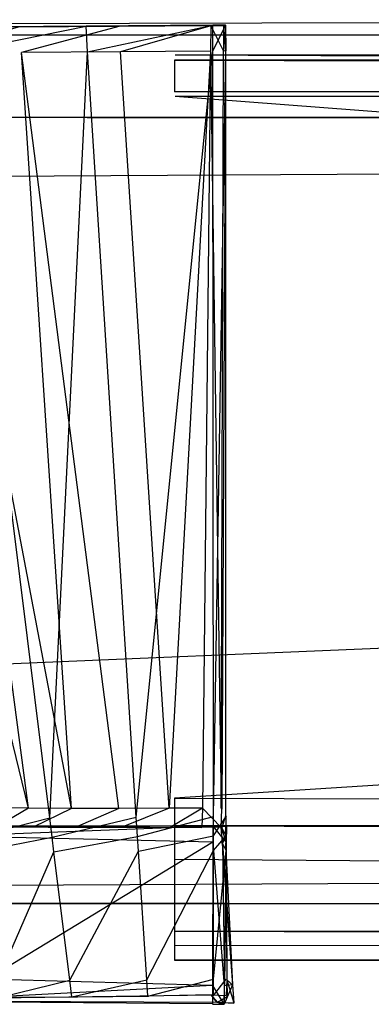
# Model space of a CAD drawing. Extents: x 0 to 0.758, y -0.237 to 0.
# Tile 4 of 20: x 0.10607 to 0.11457, y -0.23744 to -0.21363. Entities that reach past the tile are written whole.
import ezdxf

# ---------------------------------------------------------------- set-up
doc = ezdxf.new("R2010")
doc.units = 0
for name, color, linetype in [('L0_GRIFFL_N_A704__1___REPLACEMT', 7, 'CONTINUOUS'), ('L1_GRIFFL_N_A704__0___REPLACEMT', 7, 'CONTINUOUS'), ('L2_FRONTL_N_A704__0___REPLACEMT', 7, 'CONTINUOUS'), ('L3_PLATTE_N_A704__0___REPLACEMT', 7, 'CONTINUOUS')]:
    doc.layers.add(name, color=color, linetype=linetype)

msp = doc.modelspace()

# ---------------------------------------------------------------- linework, layer by layer
at = {"layer": 'L0_GRIFFL_N_A704__1___REPLACEMT', "color": 254}
for points, invisible_edges in [([(0.107676, -0.213789, 0.366995), (0.104499, -0.214435, 0.368114), (0.104422, -0.213816, 0.367901), (0.107676, -0.213789, 0.366995)], 13), ([(0.104422, -0.213816, 0.367901), (0.107754, -0.21379, 0.367455), (0.107676, -0.213789, 0.366995), (0.104422, -0.213816, 0.367901)], 13), ([(0.107754, -0.21379, 0.367455), (0.104422, -0.213816, 0.367901), (0.10458, -0.213816, 0.368339), (0.107754, -0.21379, 0.367455)], 14), ([(0.104499, -0.214435, 0.368114), (0.107676, -0.213789, 0.366995), (0.107715, -0.214409, 0.367218), (0.104499, -0.214435, 0.368114)], 14), ([(0.10458, -0.213816, 0.368339), (0.108394, -0.213795, 0.371249), (0.107754, -0.21379, 0.367455), (0.10458, -0.213816, 0.368339)], 13), ([(0.108394, -0.213795, 0.371249), (0.10458, -0.213816, 0.368339), (0.105882, -0.213816, 0.371949), (0.108394, -0.213795, 0.371249)], 14), ([(0.105882, -0.213816, 0.371949), (0.108469, -0.213796, 0.37169), (0.108394, -0.213795, 0.371249), (0.105882, -0.213816, 0.371949)], 13), ([(0.108469, -0.213796, 0.37169), (0.105882, -0.213816, 0.371949), (0.106033, -0.213816, 0.372368), (0.108469, -0.213796, 0.37169)], 14), ([(0.106112, -0.214428, 0.372563), (0.108469, -0.213796, 0.37169), (0.106033, -0.213816, 0.372368), (0.106112, -0.214428, 0.372563)], 13), ([(0.108469, -0.213796, 0.37169), (0.106112, -0.214428, 0.372563), (0.108508, -0.214408, 0.371896), (0.108469, -0.213796, 0.37169)], 14), ([(0.110744, -0.213766, 0.366639), (0.107715, -0.214409, 0.367218), (0.107676, -0.213789, 0.366995), (0.110744, -0.213766, 0.366639)], 13), ([(0.107676, -0.213789, 0.366995), (0.110738, -0.213767, 0.367109), (0.110744, -0.213766, 0.366639), (0.107676, -0.213789, 0.366995)], 13), ([(0.110738, -0.213767, 0.367109), (0.107676, -0.213789, 0.366995), (0.107754, -0.21379, 0.367455), (0.110738, -0.213767, 0.367109)], 14), ([(0.107715, -0.214409, 0.367218), (0.110744, -0.213766, 0.366639), (0.110744, -0.214385, 0.366867), (0.107715, -0.214409, 0.367218)], 14), ([(0.107754, -0.21379, 0.367455), (0.110694, -0.213777, 0.370982), (0.110738, -0.213767, 0.367109), (0.107754, -0.21379, 0.367455)], 13), ([(0.110694, -0.213777, 0.370982), (0.107754, -0.21379, 0.367455), (0.108394, -0.213795, 0.371249), (0.110694, -0.213777, 0.370982)], 14), ([(0.108394, -0.213795, 0.371249), (0.110689, -0.213779, 0.371432), (0.110694, -0.213777, 0.370982), (0.108394, -0.213795, 0.371249)], 13), ([(0.110689, -0.213779, 0.371432), (0.108394, -0.213795, 0.371249), (0.108469, -0.213796, 0.37169), (0.110689, -0.213779, 0.371432)], 14), ([(0.108508, -0.214408, 0.371896), (0.110689, -0.213779, 0.371432), (0.108469, -0.213796, 0.37169), (0.108508, -0.214408, 0.371896)], 13), ([(0.110689, -0.213779, 0.371432), (0.108508, -0.214408, 0.371896), (0.110687, -0.214391, 0.371643), (0.110689, -0.213779, 0.371432)], 14), ([(0.110994, -0.214389, 0.371608), (0.110689, -0.213779, 0.371432), (0.110687, -0.214391, 0.371643), (0.110994, -0.214389, 0.371608)], 13), ([(0.110689, -0.213779, 0.371432), (0.110994, -0.214389, 0.371608), (0.110996, -0.213776, 0.371396), (0.110689, -0.213779, 0.371432)], 14), ([(0.110996, -0.213776, 0.371396), (0.110694, -0.213777, 0.370982), (0.110689, -0.213779, 0.371432), (0.110996, -0.213776, 0.371396)], 14), ([(0.111001, -0.213775, 0.370947), (0.110738, -0.213767, 0.367109), (0.110694, -0.213777, 0.370982), (0.111001, -0.213775, 0.370947)], 14), ([(0.110694, -0.213777, 0.370982), (0.110996, -0.213776, 0.371396), (0.111001, -0.213775, 0.370947), (0.110694, -0.213777, 0.370982)], 13), ([(0.110738, -0.213767, 0.367109), (0.111001, -0.213775, 0.370947), (0.111045, -0.213764, 0.367073), (0.110738, -0.213767, 0.367109)], 13), ([(0.111045, -0.213764, 0.367073), (0.110744, -0.213766, 0.366639), (0.110738, -0.213767, 0.367109), (0.111045, -0.213764, 0.367073)], 14), ([(0.111051, -0.213763, 0.366603), (0.110744, -0.214385, 0.366867), (0.110744, -0.213766, 0.366639), (0.111051, -0.213763, 0.366603)], 13), ([(0.110744, -0.214385, 0.366867), (0.111051, -0.213763, 0.366603), (0.111051, -0.214383, 0.366831), (0.110744, -0.214385, 0.366867)], 14), ([(0.110744, -0.213766, 0.366639), (0.111045, -0.213764, 0.367073), (0.111051, -0.213763, 0.366603), (0.110744, -0.213766, 0.366639)], 13), ([(0.110999, -0.214389, 0.371158), (0.110996, -0.213776, 0.371396), (0.110994, -0.214389, 0.371608), (0.110999, -0.214389, 0.371158)], 13), ([(0.110996, -0.213776, 0.371396), (0.110999, -0.214389, 0.371158), (0.111001, -0.213775, 0.370947), (0.110996, -0.213776, 0.371396)], 14), ([(0.111046, -0.214384, 0.367296), (0.111001, -0.213775, 0.370947), (0.110999, -0.214389, 0.371158), (0.111046, -0.214384, 0.367296)], 13), ([(0.111001, -0.213775, 0.370947), (0.111046, -0.214384, 0.367296), (0.111045, -0.213764, 0.367073), (0.111001, -0.213775, 0.370947)], 14), ([(0.111045, -0.213764, 0.367073), (0.111051, -0.214383, 0.366831), (0.111051, -0.213763, 0.366603), (0.111045, -0.213764, 0.367073)], 14), ([(0.111051, -0.214383, 0.366831), (0.111045, -0.213764, 0.367073), (0.111046, -0.214384, 0.367296), (0.111051, -0.214383, 0.366831)], 13), ([(0.106033, -0.213816, 0.372368), (0.103853, -0.214444, 0.373583), (0.106112, -0.214428, 0.372563), (0.106033, -0.213816, 0.372368)], 14), ([(0.106289, -0.232699, 0.379543), (0.103853, -0.214444, 0.373583), (0.101806, -0.214447, 0.375016), (0.106289, -0.232699, 0.379543)], 14), ([(0.106289, -0.232699, 0.379543), (0.101806, -0.214447, 0.375016), (0.105388, -0.23269, 0.380386), (0.106289, -0.232699, 0.379543)], 14), ([(0.107325, -0.232704, 0.37886), (0.106112, -0.214428, 0.372563), (0.103853, -0.214444, 0.373583), (0.107325, -0.232704, 0.37886)], 14), ([(0.107325, -0.232704, 0.37886), (0.103853, -0.214444, 0.373583), (0.106289, -0.232699, 0.379543), (0.107325, -0.232704, 0.37886)], 14), ([(0.107715, -0.214409, 0.367218), (0.106797, -0.232932, 0.374464), (0.104499, -0.214435, 0.368114), (0.107715, -0.214409, 0.367218)], 13), ([(0.104823, -0.232946, 0.375357), (0.104499, -0.214435, 0.368114), (0.106797, -0.232932, 0.374464), (0.104823, -0.232946, 0.375357)], 14), ([(0.108508, -0.214408, 0.371896), (0.106112, -0.214428, 0.372563), (0.108469, -0.232704, 0.378375), (0.108508, -0.214408, 0.371896)], 14), ([(0.108469, -0.232704, 0.378375), (0.106112, -0.214428, 0.372563), (0.107325, -0.232704, 0.37886), (0.108469, -0.232704, 0.378375)], 14), ([(0.106797, -0.232932, 0.374464), (0.107715, -0.214409, 0.367218), (0.108891, -0.232915, 0.373881), (0.106797, -0.232932, 0.374464)], 14), ([(0.110744, -0.214385, 0.366867), (0.108891, -0.232915, 0.373881), (0.107715, -0.214409, 0.367218), (0.110744, -0.214385, 0.366867)], 13), ([(0.109683, -0.232702, 0.378057), (0.108508, -0.214408, 0.371896), (0.108469, -0.232704, 0.378375), (0.109683, -0.232702, 0.378057)], 14), ([(0.109683, -0.232702, 0.378057), (0.110687, -0.214391, 0.371643), (0.108508, -0.214408, 0.371896), (0.109683, -0.232702, 0.378057)], 13), ([(0.108891, -0.232915, 0.373881), (0.110744, -0.214385, 0.366867), (0.110756, -0.2329, 0.373665), (0.108891, -0.232915, 0.373881)], 14), ([(0.110687, -0.214391, 0.371643), (0.109683, -0.232702, 0.378057), (0.110487, -0.232702, 0.377969), (0.110687, -0.214391, 0.371643)], 14), ([(0.110942, -0.232701, 0.37792), (0.110687, -0.214391, 0.371643), (0.110487, -0.232702, 0.377969), (0.110942, -0.232701, 0.37792)], 13), ([(0.110687, -0.214391, 0.371643), (0.110942, -0.232701, 0.37792), (0.110994, -0.214389, 0.371608), (0.110687, -0.214391, 0.371643)], 14), ([(0.111051, -0.214383, 0.366831), (0.110756, -0.2329, 0.373665), (0.110744, -0.214385, 0.366867), (0.111051, -0.214383, 0.366831)], 13), ([(0.110756, -0.2329, 0.373665), (0.111051, -0.214383, 0.366831), (0.111063, -0.232898, 0.373629), (0.110756, -0.2329, 0.373665)], 14), ([(0.110999, -0.214389, 0.371158), (0.110942, -0.232701, 0.37792), (0.110955, -0.232722, 0.377459), (0.110999, -0.214389, 0.371158)], 13), ([(0.110942, -0.232701, 0.37792), (0.110999, -0.214389, 0.371158), (0.110994, -0.214389, 0.371608), (0.110942, -0.232701, 0.37792)], 14), ([(0.111046, -0.214384, 0.367296), (0.110999, -0.214389, 0.371158), (0.110955, -0.232722, 0.377459), (0.111046, -0.214384, 0.367296)], 14), ([(0.111046, -0.214384, 0.367296), (0.110955, -0.232722, 0.377459), (0.111053, -0.232882, 0.373985), (0.111046, -0.214384, 0.367296)], 14), ([(0.111053, -0.232882, 0.373985), (0.111051, -0.214383, 0.366831), (0.111046, -0.214384, 0.367296), (0.111053, -0.232882, 0.373985)], 14), ([(0.111051, -0.214383, 0.366831), (0.111053, -0.232882, 0.373985), (0.111063, -0.232898, 0.373629), (0.111051, -0.214383, 0.366831)], 13), ([(0.105523, -0.23315, 0.380476), (0.106289, -0.232699, 0.379543), (0.105388, -0.23269, 0.380386), (0.105523, -0.23315, 0.380476)], 13), ([(0.106289, -0.232699, 0.379543), (0.105523, -0.23315, 0.380476), (0.106401, -0.233158, 0.379657), (0.106289, -0.232699, 0.379543)], 14), ([(0.106401, -0.233158, 0.379657), (0.107325, -0.232704, 0.37886), (0.106289, -0.232699, 0.379543), (0.106401, -0.233158, 0.379657)], 13), ([(0.107325, -0.232704, 0.37886), (0.106401, -0.233158, 0.379657), (0.107412, -0.233163, 0.378993), (0.107325, -0.232704, 0.37886)], 14), ([(0.107412, -0.233163, 0.378993), (0.108469, -0.232704, 0.378375), (0.107325, -0.232704, 0.37886), (0.107412, -0.233163, 0.378993)], 13), ([(0.108469, -0.232704, 0.378375), (0.107412, -0.233163, 0.378993), (0.108528, -0.233164, 0.378521), (0.108469, -0.232704, 0.378375)], 14), ([(0.108528, -0.233164, 0.378521), (0.109683, -0.232702, 0.378057), (0.108469, -0.232704, 0.378375), (0.108528, -0.233164, 0.378521)], 13), ([(0.109683, -0.232702, 0.378057), (0.108528, -0.233164, 0.378521), (0.109712, -0.233162, 0.378212), (0.109683, -0.232702, 0.378057)], 14), ([(0.109712, -0.233162, 0.378212), (0.110487, -0.232702, 0.377969), (0.109683, -0.232702, 0.378057), (0.109712, -0.233162, 0.378212)], 13), ([(0.110487, -0.232702, 0.377969), (0.109712, -0.233162, 0.378212), (0.110478, -0.233162, 0.378129), (0.110487, -0.232702, 0.377969)], 14), ([(0.110941, -0.233162, 0.378079), (0.110487, -0.232702, 0.377969), (0.110478, -0.233162, 0.378129), (0.110941, -0.233162, 0.378079)], 13), ([(0.110487, -0.232702, 0.377969), (0.110941, -0.233162, 0.378079), (0.110942, -0.232701, 0.37792), (0.110487, -0.232702, 0.377969)], 14), ([(0.110941, -0.233162, 0.378079), (0.110955, -0.232722, 0.377459), (0.110942, -0.232701, 0.37792), (0.110941, -0.233162, 0.378079)], 14), ([(0.110955, -0.232722, 0.377459), (0.110941, -0.233162, 0.378079), (0.110954, -0.233184, 0.377617), (0.110955, -0.232722, 0.377459)], 13), ([(0.110954, -0.233184, 0.377617), (0.111053, -0.232882, 0.373985), (0.110955, -0.232722, 0.377459), (0.110954, -0.233184, 0.377617)], 14), ([(0.106797, -0.232932, 0.374464), (0.104907, -0.233411, 0.375504), (0.104823, -0.232946, 0.375357), (0.106797, -0.232932, 0.374464)], 13), ([(0.104907, -0.233411, 0.375504), (0.106797, -0.232932, 0.374464), (0.106855, -0.233398, 0.374624), (0.104907, -0.233411, 0.375504)], 14), ([(0.108891, -0.232915, 0.373881), (0.106855, -0.233398, 0.374624), (0.106797, -0.232932, 0.374464), (0.108891, -0.232915, 0.373881)], 13), ([(0.106855, -0.233398, 0.374624), (0.108891, -0.232915, 0.373881), (0.10892, -0.23338, 0.374049), (0.106855, -0.233398, 0.374624)], 14), ([(0.110756, -0.2329, 0.373665), (0.10892, -0.23338, 0.374049), (0.108891, -0.232915, 0.373881), (0.110756, -0.2329, 0.373665)], 13), ([(0.10892, -0.23338, 0.374049), (0.110756, -0.2329, 0.373665), (0.110757, -0.233366, 0.373836), (0.10892, -0.23338, 0.374049)], 14), ([(0.111063, -0.232898, 0.373629), (0.110757, -0.233366, 0.373836), (0.110756, -0.2329, 0.373665), (0.111063, -0.232898, 0.373629)], 13), ([(0.110757, -0.233366, 0.373836), (0.111063, -0.232898, 0.373629), (0.111064, -0.233364, 0.3738), (0.110757, -0.233366, 0.373836)], 14), ([(0.111053, -0.232882, 0.373985), (0.110954, -0.233184, 0.377617), (0.111054, -0.233347, 0.374153), (0.111053, -0.232882, 0.373985)], 13), ([(0.111054, -0.233347, 0.374153), (0.111063, -0.232898, 0.373629), (0.111053, -0.232882, 0.373985), (0.111054, -0.233347, 0.374153)], 14), ([(0.111063, -0.232898, 0.373629), (0.111054, -0.233347, 0.374153), (0.111064, -0.233364, 0.3738), (0.111063, -0.232898, 0.373629)], 13), ([(0.104509, -0.23312, 0.400014), (0.11074, -0.23313, 0.399696), (0.104505, -0.23312, 0.399679), (0.104509, -0.23312, 0.400014)], 13), ([(0.11074, -0.23313, 0.399696), (0.110446, -0.233161, 0.378717), (0.104505, -0.23312, 0.399679), (0.11074, -0.23313, 0.399696)], 14), ([(0.104505, -0.23312, 0.399679), (0.110446, -0.233161, 0.378717), (0.108716, -0.233163, 0.379074), (0.104505, -0.23312, 0.399679)], 14), ([(0.104505, -0.23312, 0.399679), (0.108716, -0.233163, 0.379074), (0.10532, -0.233145, 0.381724), (0.104505, -0.23312, 0.399679)], 14), ([(0.104573, -0.233377, 0.400014), (0.110744, -0.23313, 0.400014), (0.104509, -0.23312, 0.400014), (0.104573, -0.233377, 0.400014)], 13), ([(0.11074, -0.23313, 0.399696), (0.104509, -0.23312, 0.400014), (0.110744, -0.23313, 0.400014), (0.11074, -0.23313, 0.399696)], 14), ([(0.110744, -0.23313, 0.400014), (0.104573, -0.233377, 0.400014), (0.110743, -0.233524, 0.400014), (0.110744, -0.23313, 0.400014)], 14), ([(0.10532, -0.233145, 0.381724), (0.106763, -0.233158, 0.380117), (0.105959, -0.23315, 0.380867), (0.10532, -0.233145, 0.381724)], 14), ([(0.10532, -0.233145, 0.381724), (0.108716, -0.233163, 0.379074), (0.106763, -0.233158, 0.380117), (0.10532, -0.233145, 0.381724)], 14), ([(0.105523, -0.23315, 0.380476), (0.106763, -0.233158, 0.380117), (0.106401, -0.233158, 0.379657), (0.105523, -0.23315, 0.380476)], 13), ([(0.106763, -0.233158, 0.380117), (0.105523, -0.23315, 0.380476), (0.105959, -0.23315, 0.380867), (0.106763, -0.233158, 0.380117)], 14), ([(0.106401, -0.233158, 0.379657), (0.107688, -0.233163, 0.379509), (0.107412, -0.233163, 0.378993), (0.106401, -0.233158, 0.379657)], 13), ([(0.107688, -0.233163, 0.379509), (0.106401, -0.233158, 0.379657), (0.106763, -0.233158, 0.380117), (0.107688, -0.233163, 0.379509)], 14), ([(0.106763, -0.233158, 0.380117), (0.108716, -0.233163, 0.379074), (0.107688, -0.233163, 0.379509), (0.106763, -0.233158, 0.380117)], 14), ([(0.107412, -0.233163, 0.378993), (0.108716, -0.233163, 0.379074), (0.108528, -0.233164, 0.378521), (0.107412, -0.233163, 0.378993)], 13), ([(0.108716, -0.233163, 0.379074), (0.107412, -0.233163, 0.378993), (0.107688, -0.233163, 0.379509), (0.108716, -0.233163, 0.379074)], 14), ([(0.108528, -0.233164, 0.378521), (0.109728, -0.233162, 0.378796), (0.109712, -0.233162, 0.378212), (0.108528, -0.233164, 0.378521)], 13), ([(0.109728, -0.233162, 0.378796), (0.108528, -0.233164, 0.378521), (0.108716, -0.233163, 0.379074), (0.109728, -0.233162, 0.378796)], 14), ([(0.108716, -0.233163, 0.379074), (0.110446, -0.233161, 0.378717), (0.109728, -0.233162, 0.378796), (0.108716, -0.233163, 0.379074)], 14), ([(0.109712, -0.233162, 0.378212), (0.110446, -0.233161, 0.378717), (0.110478, -0.233162, 0.378129), (0.109712, -0.233162, 0.378212)], 13), ([(0.110446, -0.233161, 0.378717), (0.109712, -0.233162, 0.378212), (0.109728, -0.233162, 0.378796), (0.110446, -0.233161, 0.378717)], 14), ([(0.11107, -0.233131, 0.399696), (0.110446, -0.233161, 0.378717), (0.11074, -0.23313, 0.399696), (0.11107, -0.233131, 0.399696)], 14), ([(0.110446, -0.233161, 0.378717), (0.11107, -0.233131, 0.399696), (0.110944, -0.233161, 0.378662), (0.110446, -0.233161, 0.378717)], 13), ([(0.110944, -0.233161, 0.378662), (0.110478, -0.233162, 0.378129), (0.110446, -0.233161, 0.378717), (0.110944, -0.233161, 0.378662)], 14), ([(0.110478, -0.233162, 0.378129), (0.110944, -0.233161, 0.378662), (0.110941, -0.233162, 0.378079), (0.110478, -0.233162, 0.378129)], 13), ([(0.110744, -0.23313, 0.400014), (0.11107, -0.233131, 0.399696), (0.11074, -0.23313, 0.399696), (0.110744, -0.23313, 0.400014)], 13), ([(0.111066, -0.233525, 0.400014), (0.110744, -0.23313, 0.400014), (0.110743, -0.233524, 0.400014), (0.111066, -0.233525, 0.400014)], 13), ([(0.110744, -0.23313, 0.400014), (0.111066, -0.233525, 0.400014), (0.111072, -0.23313, 0.400014), (0.110744, -0.23313, 0.400014)], 14), ([(0.11107, -0.233131, 0.399696), (0.110744, -0.23313, 0.400014), (0.111072, -0.23313, 0.400014), (0.11107, -0.233131, 0.399696)], 14), ([(0.110972, -0.23355, 0.378671), (0.110941, -0.233162, 0.378079), (0.110944, -0.233161, 0.378662), (0.110972, -0.23355, 0.378671)], 14), ([(0.110969, -0.233551, 0.378088), (0.110954, -0.233184, 0.377617), (0.110941, -0.233162, 0.378079), (0.110969, -0.233551, 0.378088)], 14), ([(0.110941, -0.233162, 0.378079), (0.110972, -0.23355, 0.378671), (0.110969, -0.233551, 0.378088), (0.110941, -0.233162, 0.378079)], 13), ([(0.11107, -0.233131, 0.399696), (0.111065, -0.233526, 0.399695), (0.110944, -0.233161, 0.378662), (0.11107, -0.233131, 0.399696)], 14), ([(0.110944, -0.233161, 0.378662), (0.111065, -0.233526, 0.399695), (0.110972, -0.23355, 0.378671), (0.110944, -0.233161, 0.378662)], 14), ([(0.110977, -0.233564, 0.377752), (0.111054, -0.233347, 0.374153), (0.110954, -0.233184, 0.377617), (0.110977, -0.233564, 0.377752)], 14), ([(0.110954, -0.233184, 0.377617), (0.110969, -0.233551, 0.378088), (0.110977, -0.233564, 0.377752), (0.110954, -0.233184, 0.377617)], 13), ([(0.11107, -0.233131, 0.399696), (0.111066, -0.233525, 0.400014), (0.111065, -0.233526, 0.399695), (0.11107, -0.233131, 0.399696)], 13), ([(0.111066, -0.233525, 0.400014), (0.11107, -0.233131, 0.399696), (0.111072, -0.23313, 0.400014), (0.111066, -0.233525, 0.400014)], 14), ([(0.105289, -0.236838, 0.400014), (0.110743, -0.233524, 0.400014), (0.104573, -0.233377, 0.400014), (0.105289, -0.236838, 0.400014)], 13), ([(0.106855, -0.233398, 0.374624), (0.104971, -0.233765, 0.375617), (0.104907, -0.233411, 0.375504), (0.106855, -0.233398, 0.374624)], 13), ([(0.104971, -0.233765, 0.375617), (0.106855, -0.233398, 0.374624), (0.106898, -0.233751, 0.374745), (0.104971, -0.233765, 0.375617)], 14), ([(0.110743, -0.233524, 0.400014), (0.105289, -0.236838, 0.400014), (0.110735, -0.236989, 0.400014), (0.110743, -0.233524, 0.400014)], 14), ([(0.10892, -0.23338, 0.374049), (0.106898, -0.233751, 0.374745), (0.106855, -0.233398, 0.374624), (0.10892, -0.23338, 0.374049)], 13), ([(0.106898, -0.233751, 0.374745), (0.10892, -0.23338, 0.374049), (0.108943, -0.233734, 0.374176), (0.106898, -0.233751, 0.374745)], 14), ([(0.110757, -0.233366, 0.373836), (0.108943, -0.233734, 0.374176), (0.10892, -0.23338, 0.374049), (0.110757, -0.233366, 0.373836)], 13), ([(0.108943, -0.233734, 0.374176), (0.110757, -0.233366, 0.373836), (0.110757, -0.23372, 0.373966), (0.108943, -0.233734, 0.374176)], 14), ([(0.111015, -0.236997, 0.400014), (0.110743, -0.233524, 0.400014), (0.110735, -0.236989, 0.400014), (0.111015, -0.236997, 0.400014)], 13), ([(0.110743, -0.233524, 0.400014), (0.111015, -0.236997, 0.400014), (0.111066, -0.233525, 0.400014), (0.110743, -0.233524, 0.400014)], 14), ([(0.111064, -0.233364, 0.3738), (0.110757, -0.23372, 0.373966), (0.110757, -0.233366, 0.373836), (0.111064, -0.233364, 0.3738)], 13), ([(0.110757, -0.23372, 0.373966), (0.111064, -0.233364, 0.3738), (0.111064, -0.233718, 0.37393), (0.110757, -0.23372, 0.373966)], 14), ([(0.110972, -0.23355, 0.378671), (0.111217, -0.236971, 0.378175), (0.110969, -0.233551, 0.378088), (0.110972, -0.23355, 0.378671)], 14), ([(0.110969, -0.233551, 0.378088), (0.111217, -0.236971, 0.378175), (0.110977, -0.233564, 0.377752), (0.110969, -0.233551, 0.378088)], 14), ([(0.111065, -0.233526, 0.399695), (0.111018, -0.236997, 0.399678), (0.110972, -0.23355, 0.378671), (0.111065, -0.233526, 0.399695)], 14), ([(0.110972, -0.23355, 0.378671), (0.111018, -0.236997, 0.399678), (0.111213, -0.236972, 0.378673), (0.110972, -0.23355, 0.378671)], 14), ([(0.111217, -0.236971, 0.378175), (0.110972, -0.23355, 0.378671), (0.111213, -0.236972, 0.378673), (0.111217, -0.236971, 0.378175)], 13), ([(0.111054, -0.233347, 0.374153), (0.110977, -0.233564, 0.377752), (0.111056, -0.233704, 0.374281), (0.111054, -0.233347, 0.374153)], 13), ([(0.110977, -0.233564, 0.377752), (0.111217, -0.236971, 0.378175), (0.111056, -0.233704, 0.374281), (0.110977, -0.233564, 0.377752)], 14), ([(0.111018, -0.236997, 0.399678), (0.111066, -0.233525, 0.400014), (0.111015, -0.236997, 0.400014), (0.111018, -0.236997, 0.399678)], 13), ([(0.111066, -0.233525, 0.400014), (0.111018, -0.236997, 0.399678), (0.111065, -0.233526, 0.399695), (0.111066, -0.233525, 0.400014)], 14), ([(0.111056, -0.233704, 0.374281), (0.111064, -0.233364, 0.3738), (0.111054, -0.233347, 0.374153), (0.111056, -0.233704, 0.374281)], 14), ([(0.111064, -0.233364, 0.3738), (0.111056, -0.233704, 0.374281), (0.111064, -0.233718, 0.37393), (0.111064, -0.233364, 0.3738)], 13), ([(0.106898, -0.233751, 0.374745), (0.105536, -0.236874, 0.376604), (0.104971, -0.233765, 0.375617), (0.106898, -0.233751, 0.374745)], 13), ([(0.105536, -0.236874, 0.376604), (0.106898, -0.233751, 0.374745), (0.107285, -0.236861, 0.375813), (0.105536, -0.236874, 0.376604)], 14), ([(0.108943, -0.233734, 0.374176), (0.107285, -0.236861, 0.375813), (0.106898, -0.233751, 0.374745), (0.108943, -0.233734, 0.374176)], 13), ([(0.107285, -0.236861, 0.375813), (0.108943, -0.233734, 0.374176), (0.109141, -0.236846, 0.375297), (0.107285, -0.236861, 0.375813)], 14), ([(0.110757, -0.23372, 0.373966), (0.109141, -0.236846, 0.375297), (0.108943, -0.233734, 0.374176), (0.110757, -0.23372, 0.373966)], 13), ([(0.109141, -0.236846, 0.375297), (0.110757, -0.23372, 0.373966), (0.110759, -0.236833, 0.375109), (0.109141, -0.236846, 0.375297)], 14), ([(0.111064, -0.233718, 0.37393), (0.110759, -0.236833, 0.375109), (0.110757, -0.23372, 0.373966), (0.111064, -0.233718, 0.37393)], 13), ([(0.110759, -0.236833, 0.375109), (0.111064, -0.233718, 0.37393), (0.111066, -0.236831, 0.375073), (0.110759, -0.236833, 0.375109)], 14), ([(0.111056, -0.233704, 0.374281), (0.111217, -0.236971, 0.378175), (0.111082, -0.236846, 0.375412), (0.111056, -0.233704, 0.374281)], 14), ([(0.111056, -0.233704, 0.374281), (0.111082, -0.236846, 0.375412), (0.111064, -0.233718, 0.37393), (0.111056, -0.233704, 0.374281)], 14), ([(0.111064, -0.233718, 0.37393), (0.111082, -0.236846, 0.375412), (0.111066, -0.236831, 0.375073), (0.111064, -0.233718, 0.37393)], 14), ([(0.105371, -0.237265, 0.400014), (0.110735, -0.236989, 0.400014), (0.105289, -0.236838, 0.400014), (0.105371, -0.237265, 0.400014)], 13), ([(0.107285, -0.236861, 0.375813), (0.105608, -0.237272, 0.376731), (0.105536, -0.236874, 0.376604), (0.107285, -0.236861, 0.375813)], 13), ([(0.105608, -0.237272, 0.376731), (0.107285, -0.236861, 0.375813), (0.107334, -0.237259, 0.37595), (0.105608, -0.237272, 0.376731)], 14), ([(0.109141, -0.236846, 0.375297), (0.107334, -0.237259, 0.37595), (0.107285, -0.236861, 0.375813), (0.109141, -0.236846, 0.375297)], 13), ([(0.107334, -0.237259, 0.37595), (0.109141, -0.236846, 0.375297), (0.109166, -0.237244, 0.37544), (0.107334, -0.237259, 0.37595)], 14), ([(0.110759, -0.236833, 0.375109), (0.109166, -0.237244, 0.37544), (0.109141, -0.236846, 0.375297), (0.110759, -0.236833, 0.375109)], 13), ([(0.109166, -0.237244, 0.37544), (0.110759, -0.236833, 0.375109), (0.110759, -0.237232, 0.375255), (0.109166, -0.237244, 0.37544)], 14), ([(0.111066, -0.236831, 0.375073), (0.110759, -0.237232, 0.375255), (0.110759, -0.236833, 0.375109), (0.111066, -0.236831, 0.375073)], 13), ([(0.110759, -0.237232, 0.375255), (0.111066, -0.236831, 0.375073), (0.111066, -0.237229, 0.375219), (0.110759, -0.237232, 0.375255)], 14), ([(0.111082, -0.236846, 0.375412), (0.111066, -0.237229, 0.375219), (0.111066, -0.236831, 0.375073), (0.111082, -0.236846, 0.375412)], 14), ([(0.111066, -0.237229, 0.375219), (0.111082, -0.236846, 0.375412), (0.111089, -0.237252, 0.375592), (0.111066, -0.237229, 0.375219)], 13), ([(0.111082, -0.236846, 0.375412), (0.111217, -0.236971, 0.378175), (0.111249, -0.237409, 0.378186), (0.111082, -0.236846, 0.375412)], 14), ([(0.111082, -0.236846, 0.375412), (0.111249, -0.237409, 0.378186), (0.111089, -0.237252, 0.375592), (0.111082, -0.236846, 0.375412)], 14), ([(0.110735, -0.236989, 0.400014), (0.105371, -0.237265, 0.400014), (0.110734, -0.237433, 0.400014), (0.110735, -0.236989, 0.400014)], 14), ([(0.111009, -0.237441, 0.400014), (0.110735, -0.236989, 0.400014), (0.110734, -0.237433, 0.400014), (0.111009, -0.237441, 0.400014)], 13), ([(0.110735, -0.236989, 0.400014), (0.111009, -0.237441, 0.400014), (0.111015, -0.236997, 0.400014), (0.110735, -0.236989, 0.400014)], 14), ([(0.111012, -0.237441, 0.399677), (0.111015, -0.236997, 0.400014), (0.111009, -0.237441, 0.400014), (0.111012, -0.237441, 0.399677)], 13), ([(0.111213, -0.236972, 0.378673), (0.111018, -0.236997, 0.399678), (0.111012, -0.237441, 0.399677), (0.111213, -0.236972, 0.378673)], 14), ([(0.111213, -0.236972, 0.378673), (0.111012, -0.237441, 0.399677), (0.111244, -0.23741, 0.378684), (0.111213, -0.236972, 0.378673)], 14), ([(0.111015, -0.236997, 0.400014), (0.111012, -0.237441, 0.399677), (0.111018, -0.236997, 0.399678), (0.111015, -0.236997, 0.400014)], 14), ([(0.111213, -0.236972, 0.378673), (0.111249, -0.237409, 0.378186), (0.111217, -0.236971, 0.378175), (0.111213, -0.236972, 0.378673)], 14), ([(0.111249, -0.237409, 0.378186), (0.111213, -0.236972, 0.378673), (0.111244, -0.23741, 0.378684), (0.111249, -0.237409, 0.378186)], 13), ([(0.10067, -0.237344, 0.399708), (0.110697, -0.237214, 0.375663), (0.110839, -0.237389, 0.378694), (0.10067, -0.237344, 0.399708)], 14), ([(0.10067, -0.237344, 0.399708), (0.101938, -0.237274, 0.38094), (0.110697, -0.237214, 0.375663), (0.10067, -0.237344, 0.399708)], 14), ([(0.105371, -0.237265, 0.400014), (0.10067, -0.237344, 0.399708), (0.110734, -0.237433, 0.400014), (0.105371, -0.237265, 0.400014)], 14), ([(0.110734, -0.237433, 0.400014), (0.10067, -0.237344, 0.399708), (0.11073, -0.237435, 0.399677), (0.110734, -0.237433, 0.400014)], 14), ([(0.10067, -0.237344, 0.399708), (0.110839, -0.237389, 0.378694), (0.11073, -0.237435, 0.399677), (0.10067, -0.237344, 0.399708)], 14), ([(0.101938, -0.237274, 0.38094), (0.1043, -0.237278, 0.378134), (0.110697, -0.237214, 0.375663), (0.101938, -0.237274, 0.38094)], 14), ([(0.1043, -0.237278, 0.378134), (0.10747, -0.237262, 0.376325), (0.110697, -0.237214, 0.375663), (0.1043, -0.237278, 0.378134)], 14), ([(0.1043, -0.237278, 0.378134), (0.105806, -0.237275, 0.377078), (0.10747, -0.237262, 0.376325), (0.1043, -0.237278, 0.378134)], 14), ([(0.10747, -0.237262, 0.376325), (0.105608, -0.237272, 0.376731), (0.107334, -0.237259, 0.37595), (0.10747, -0.237262, 0.376325)], 13), ([(0.105608, -0.237272, 0.376731), (0.10747, -0.237262, 0.376325), (0.105806, -0.237275, 0.377078), (0.105608, -0.237272, 0.376731)], 14), ([(0.109185, -0.237248, 0.375839), (0.107334, -0.237259, 0.37595), (0.109166, -0.237244, 0.37544), (0.109185, -0.237248, 0.375839)], 13), ([(0.107334, -0.237259, 0.37595), (0.109185, -0.237248, 0.375839), (0.10747, -0.237262, 0.376325), (0.107334, -0.237259, 0.37595)], 14), ([(0.10747, -0.237262, 0.376325), (0.109185, -0.237248, 0.375839), (0.110697, -0.237214, 0.375663), (0.10747, -0.237262, 0.376325)], 14), ([(0.109185, -0.237248, 0.375839), (0.109166, -0.237244, 0.37544), (0.110697, -0.237214, 0.375663), (0.109185, -0.237248, 0.375839)], 14), ([(0.110697, -0.237214, 0.375663), (0.109166, -0.237244, 0.37544), (0.110759, -0.237232, 0.375255), (0.110697, -0.237214, 0.375663)], 14), ([(0.110697, -0.237214, 0.375663), (0.110759, -0.237232, 0.375255), (0.111066, -0.237229, 0.375219), (0.110697, -0.237214, 0.375663)], 14), ([(0.110852, -0.237388, 0.378197), (0.110697, -0.237214, 0.375663), (0.111089, -0.237252, 0.375592), (0.110852, -0.237388, 0.378197)], 14), ([(0.110697, -0.237214, 0.375663), (0.111066, -0.237229, 0.375219), (0.111089, -0.237252, 0.375592), (0.110697, -0.237214, 0.375663)], 14), ([(0.110839, -0.237389, 0.378694), (0.110697, -0.237214, 0.375663), (0.110852, -0.237388, 0.378197), (0.110839, -0.237389, 0.378694)], 14), ([(0.110852, -0.237388, 0.378197), (0.111089, -0.237252, 0.375592), (0.111249, -0.237409, 0.378186), (0.110852, -0.237388, 0.378197)], 14), ([(0.110839, -0.237389, 0.378694), (0.111012, -0.237441, 0.399677), (0.11073, -0.237435, 0.399677), (0.110839, -0.237389, 0.378694)], 14), ([(0.11073, -0.237435, 0.399677), (0.111009, -0.237441, 0.400014), (0.110734, -0.237433, 0.400014), (0.11073, -0.237435, 0.399677)], 14), ([(0.111009, -0.237441, 0.400014), (0.11073, -0.237435, 0.399677), (0.111012, -0.237441, 0.399677), (0.111009, -0.237441, 0.400014)], 13), ([(0.110852, -0.237388, 0.378197), (0.111244, -0.23741, 0.378684), (0.110839, -0.237389, 0.378694), (0.110852, -0.237388, 0.378197)], 14), ([(0.111012, -0.237441, 0.399677), (0.110839, -0.237389, 0.378694), (0.111244, -0.23741, 0.378684), (0.111012, -0.237441, 0.399677)], 13), ([(0.111244, -0.23741, 0.378684), (0.110852, -0.237388, 0.378197), (0.111249, -0.237409, 0.378186), (0.111244, -0.23741, 0.378684)], 13)]:
    msp.add_3dface(points, dxfattribs=dict(at, invisible_edges=invisible_edges))
at = {"layer": 'L1_GRIFFL_N_A704__0___REPLACEMT', "color": 254}
for points, invisible_edges in [([(0.109811, -0.21461, 0.3712), (0.376278, -0.214493, 0.367797), (0.109829, -0.214493, 0.367797), (0.109811, -0.21461, 0.3712)], 13), ([(0.376278, -0.214493, 0.367797), (0.109811, -0.21461, 0.3712), (0.37626, -0.21461, 0.3712), (0.376278, -0.214493, 0.367797)], 14), ([(0.109829, -0.214493, 0.367797), (0.376278, -0.21549, 0.368178), (0.109828, -0.21549, 0.368178), (0.109829, -0.214493, 0.367797)], 13), ([(0.376278, -0.21549, 0.368178), (0.109829, -0.214493, 0.367797), (0.376278, -0.214493, 0.367797), (0.376278, -0.21549, 0.368178)], 14), ([(0.37626, -0.215376, 0.371481), (0.109811, -0.21461, 0.3712), (0.109811, -0.215376, 0.371481), (0.37626, -0.215376, 0.371481)], 13), ([(0.109811, -0.21461, 0.3712), (0.37626, -0.215376, 0.371481), (0.37626, -0.21461, 0.3712), (0.109811, -0.21461, 0.3712)], 14), ([(0.109811, -0.232458, 0.377732), (0.37626, -0.215376, 0.371481), (0.109811, -0.215376, 0.371481), (0.109811, -0.232458, 0.377732)], 13), ([(0.37626, -0.215376, 0.371481), (0.109811, -0.232458, 0.377732), (0.37626, -0.232458, 0.377732), (0.37626, -0.215376, 0.371481)], 14), ([(0.109828, -0.21549, 0.368178), (0.376261, -0.235681, 0.375543), (0.109811, -0.235681, 0.375543), (0.109828, -0.21549, 0.368178)], 13), ([(0.376261, -0.235681, 0.375543), (0.109828, -0.21549, 0.368178), (0.376278, -0.21549, 0.368178), (0.376261, -0.235681, 0.375543)], 14), ([(0.37626, -0.233123, 0.377975), (0.109811, -0.232458, 0.377732), (0.109811, -0.233123, 0.377975), (0.37626, -0.233123, 0.377975)], 13), ([(0.109811, -0.232458, 0.377732), (0.37626, -0.233123, 0.377975), (0.37626, -0.232458, 0.377732), (0.109811, -0.232458, 0.377732)], 14), ([(0.37626, -0.233931, 0.379666), (0.109811, -0.233123, 0.379633), (0.109811, -0.233931, 0.379666), (0.37626, -0.233931, 0.379666)], 13), ([(0.109811, -0.233123, 0.379633), (0.37626, -0.233931, 0.379666), (0.37626, -0.233123, 0.379633), (0.109811, -0.233123, 0.379633)], 14), ([(0.109811, -0.233123, 0.379633), (0.37626, -0.233123, 0.377975), (0.109811, -0.233123, 0.377975), (0.109811, -0.233123, 0.379633)], 13), ([(0.37626, -0.233123, 0.377975), (0.109811, -0.233123, 0.379633), (0.37626, -0.233123, 0.379633), (0.37626, -0.233123, 0.377975)], 14), ([(0.37626, -0.236009, 0.379748), (0.109811, -0.233931, 0.379666), (0.109811, -0.236009, 0.379748), (0.37626, -0.236009, 0.379748)], 13), ([(0.109811, -0.233931, 0.379666), (0.37626, -0.236009, 0.379748), (0.37626, -0.233931, 0.379666), (0.109811, -0.233931, 0.379666)], 14), ([(0.109811, -0.235681, 0.375543), (0.37626, -0.236375, 0.375809), (0.109811, -0.236375, 0.375809), (0.109811, -0.235681, 0.375543)], 13), ([(0.37626, -0.236375, 0.375809), (0.109811, -0.235681, 0.375543), (0.376261, -0.235681, 0.375543), (0.37626, -0.236375, 0.375809)], 14), ([(0.37626, -0.236375, 0.379763), (0.109811, -0.236009, 0.379748), (0.109811, -0.236375, 0.379763), (0.37626, -0.236375, 0.379763)], 13), ([(0.109811, -0.236009, 0.379748), (0.37626, -0.236375, 0.379763), (0.37626, -0.236009, 0.379748), (0.109811, -0.236009, 0.379748)], 14), ([(0.37626, -0.236375, 0.376524), (0.109811, -0.236375, 0.375809), (0.37626, -0.236375, 0.375809), (0.37626, -0.236375, 0.376524)], 13), ([(0.109811, -0.236375, 0.375809), (0.37626, -0.236375, 0.376524), (0.109811, -0.236375, 0.376524), (0.109811, -0.236375, 0.375809)], 14), ([(0.37626, -0.236375, 0.379763), (0.109811, -0.236375, 0.379145), (0.37626, -0.236375, 0.379145), (0.37626, -0.236375, 0.379763)], 13), ([(0.109811, -0.236375, 0.379145), (0.37626, -0.236375, 0.379763), (0.109811, -0.236375, 0.379763), (0.109811, -0.236375, 0.379145)], 14), ([(0.37626, -0.236375, 0.379145), (0.109811, -0.236375, 0.376524), (0.37626, -0.236375, 0.376524), (0.37626, -0.236375, 0.379145)], 13), ([(0.109811, -0.236375, 0.376524), (0.37626, -0.236375, 0.379145), (0.109811, -0.236375, 0.379145), (0.109811, -0.236375, 0.376524)], 14)]:
    msp.add_3dface(points, dxfattribs=dict(at, invisible_edges=invisible_edges))
at = {"layer": 'L2_FRONTL_N_A704__0___REPLACEMT', "color": 8}
for points, invisible_edges in [([(0.375467, -0.216, 0.002), (0.006722, -0.217928, 0.002), (0.006722, -0.216, 0.002), (0.375467, -0.216, 0.002)], 13), ([(0.006722, -0.217928, 0.002), (0.375467, -0.216, 0.002), (0.375467, -0.217928, 0.002), (0.006722, -0.217928, 0.002)], 14), ([(0.006722, -0.216, 0.397586), (0.375467, -0.216, 0.00371), (0.006722, -0.216, 0.00371), (0.006722, -0.216, 0.397586)], 13), ([(0.375467, -0.216, 0.00371), (0.006722, -0.216, 0.397586), (0.1077, -0.216, 0.37041), (0.375467, -0.216, 0.00371)], 10), ([(0.1077, -0.216, 0.37041), (0.006722, -0.216, 0.397586), (0.104527, -0.216, 0.371372), (0.1077, -0.216, 0.37041)], 13), ([(0.006722, -0.216, 0.00371), (0.375467, -0.216, 0.002), (0.006722, -0.216, 0.002), (0.006722, -0.216, 0.00371)], 13), ([(0.375467, -0.216, 0.002), (0.006722, -0.216, 0.00371), (0.375467, -0.216, 0.00371), (0.375467, -0.216, 0.002)], 14), ([(0.375467, -0.216, 0.00371), (0.1077, -0.216, 0.37041), (0.109342, -0.216, 0.370166), (0.375467, -0.216, 0.00371)], 13), ([(0.375467, -0.216, 0.00371), (0.109342, -0.216, 0.370166), (0.375467, -0.216, 0.370122), (0.375467, -0.216, 0.00371)], 10), ([(0.375467, -0.217928, 0.002), (0.006722, -0.233345, 0.002), (0.006722, -0.217928, 0.002), (0.375467, -0.217928, 0.002)], 13), ([(0.006722, -0.233345, 0.002), (0.375467, -0.217928, 0.002), (0.375467, -0.233345, 0.002), (0.006722, -0.233345, 0.002)], 14), ([(0.375467, -0.233345, 0.002), (0.006722, -0.235, 0.002), (0.006722, -0.233345, 0.002), (0.375467, -0.233345, 0.002)], 13), ([(0.006722, -0.235, 0.002), (0.375467, -0.233345, 0.002), (0.375467, -0.235, 0.002), (0.006722, -0.235, 0.002)], 14), ([(0.375467, -0.235, 0.377), (0.006722, -0.235, 0.00371), (0.375467, -0.235, 0.00371), (0.375467, -0.235, 0.377)], 13), ([(0.006722, -0.235, 0.00371), (0.375467, -0.235, 0.377), (0.111, -0.235, 0.377), (0.006722, -0.235, 0.00371)], 10), ([(0.006722, -0.235, 0.00371), (0.111, -0.235, 0.377), (0.109049, -0.235, 0.377192), (0.006722, -0.235, 0.00371)], 13), ([(0.006722, -0.235, 0.00371), (0.109049, -0.235, 0.377192), (0.006722, -0.235, 0.397586), (0.006722, -0.235, 0.00371)], 10), ([(0.006722, -0.235, 0.397586), (0.109049, -0.235, 0.377192), (0.107173, -0.235, 0.377761), (0.006722, -0.235, 0.397586)], 13), ([(0.006722, -0.235, 0.397586), (0.107173, -0.235, 0.377761), (0.105444, -0.235, 0.378685), (0.006722, -0.235, 0.397586)], 10), ([(0.375467, -0.235, 0.00371), (0.006722, -0.235, 0.002), (0.375467, -0.235, 0.002), (0.375467, -0.235, 0.00371)], 13), ([(0.006722, -0.235, 0.002), (0.375467, -0.235, 0.00371), (0.006722, -0.235, 0.00371), (0.006722, -0.235, 0.002)], 14)]:
    msp.add_3dface(points, dxfattribs=dict(at, invisible_edges=invisible_edges))
at = {"layer": 'L3_PLATTE_N_A704__0___REPLACEMT', "color": 254}
for points, invisible_edges in [([(0.755, -0.214, 0.398), (0.003, -0.212, 0.4), (0.003, -0.214, 0.398), (0.755, -0.214, 0.398)], 13), ([(0.003, -0.212, 0.4), (0.755, -0.214, 0.398), (0.755, -0.212, 0.4), (0.003, -0.212, 0.4)], 14), ([(0.755, -0.212, 0.39), (0.003, -0.214, 0.392), (0.003, -0.212, 0.39), (0.755, -0.212, 0.39)], 13), ([(0.003, -0.214, 0.392), (0.755, -0.212, 0.39), (0.755, -0.214, 0.392), (0.003, -0.214, 0.392)], 14), ([(0.755, -0.214, 0.398), (0.003, -0.214, 0.392), (0.755, -0.214, 0.392), (0.755, -0.214, 0.398)], 13), ([(0.003, -0.214, 0.392), (0.755, -0.214, 0.398), (0.003, -0.214, 0.398), (0.003, -0.214, 0.392)], 14)]:
    msp.add_3dface(points, dxfattribs=dict(at, invisible_edges=invisible_edges))

doc.saveas('drawing.dxf')
